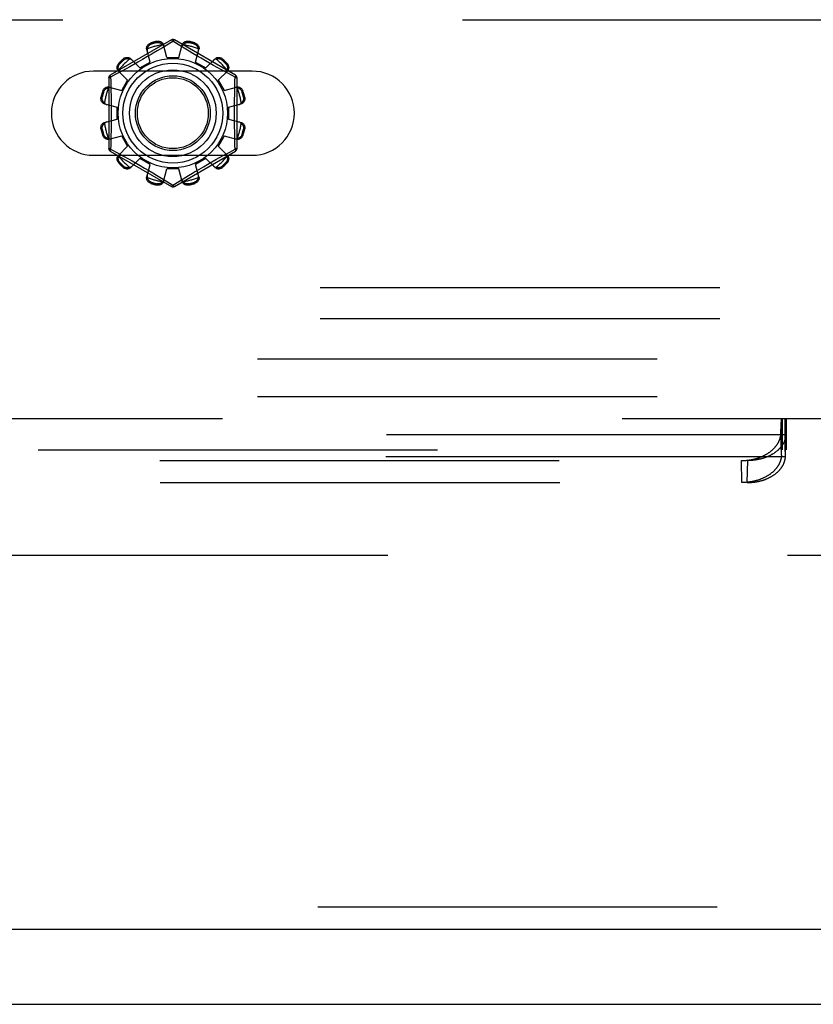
# Model space of a CAD drawing. Header units: inches. Extents: x 0 to 243, y 0 to 157.
# Tile 54 of 256: x 55.53 to 58.19, y 41.07 to 44.36. Entities that reach past the tile are written whole.
import ezdxf

# ---------------------------------------------------------------- set-up
doc = ezdxf.new("R2010")
doc.units = ezdxf.units.IN
doc.header["$LTSCALE"] = 13.357143
doc.header["$MEASUREMENT"] = 0
doc.linetypes.add('HIDDEN', pattern=[0.2, 0.1, -0.1])
doc.layers.get('0').update_dxf_attribs({"linetype": 'CONTINUOUS'})
for name, color, linetype in [('DEFAULT_2', 8, 'HIDDEN'), ('LEFTHAND_DOOR_ASSEMBLY', 7, 'CONTINUOUS'), ('SUBPANEL', 7, 'CONTINUOUS')]:
    doc.layers.add(name, color=color, linetype=linetype)

msp = doc.modelspace()

# ---------------------------------------------------------------- linework, layer by layer
at = {"color": 7, "linetype": 'Continuous'}
msp.add_line((44.4905, 41.0714), (104.3865, 41.0714), dxfattribs=at)
at = {"layer": 'DEFAULT_2', "color": 8, "linetype": 'HIDDEN'}
for p, q in [((51.6702, 44.3629), (60.4202, 44.3629)), ((56.0402, 44.2952), (55.8357, 44.1772)), ((55.9722, 44.2854), (55.9732, 44.2816)), ((55.992, 44.2866), (55.991, 44.2904)), ((56.0452, 44.2906), (56.0103, 44.2694)), ((56.0252, 44.2364), (56.0142, 44.2787)), ((56.0487, 44.2885), (56.0452, 44.2906)), ((56.0684, 44.2765), (56.0487, 44.2885)), ((56.2547, 44.1772), (56.0502, 44.2952)), ((56.0652, 44.2364), (56.0762, 44.2787)), ((56.0827, 44.2678), (56.0684, 44.2765)), ((56.0994, 44.2904), (56.0984, 44.2866)), ((56.1173, 44.2816), (56.1183, 44.2854)), ((55.9582, 44.2383), (55.9432, 44.2296)), ((55.9695, 44.2215), (55.958, 44.2636)), ((55.9728, 44.2469), (55.9582, 44.2383)), ((56.0103, 44.2694), (55.993, 44.259)), ((56.0995, 44.2577), (56.0827, 44.2678)), ((56.1122, 44.2502), (56.0995, 44.2577)), ((56.1258, 44.2421), (56.1122, 44.2502)), ((56.1209, 44.2215), (56.1325, 44.2636)), ((56.14, 44.2338), (56.1258, 44.2421)), ((55.8645, 44.2174), (55.8673, 44.2146)), ((55.8811, 44.2284), (55.8783, 44.2312)), ((55.9011, 44.2057), (55.8889, 44.1989)), ((55.9144, 44.2131), (55.9011, 44.2057)), ((55.9349, 44.2015), (55.9043, 44.2326)), ((55.9285, 44.2211), (55.9144, 44.2131)), ((55.9432, 44.2296), (55.9285, 44.2211)), ((55.9349, 44.2015), (55.9695, 44.2215)), ((56.0252, 44.2364), (56.0652, 44.2364)), ((56.1209, 44.2215), (56.1555, 44.2015)), ((56.1542, 44.2256), (56.14, 44.2338)), ((56.168, 44.2177), (56.1542, 44.2256)), ((56.1555, 44.2015), (56.1862, 44.2326)), ((56.1812, 44.2103), (56.168, 44.2177)), ((56.1935, 44.2034), (56.1812, 44.2103)), ((56.2121, 44.2312), (56.2094, 44.2284)), ((56.2232, 44.2146), (56.2259, 44.2174)), ((56.3109, 44.1911), (55.7796, 44.1911)), ((55.855, 44.1803), (55.8372, 44.1706)), ((55.8728, 44.19), (55.855, 44.1803)), ((55.8941, 44.1608), (55.8631, 44.1914)), ((55.8889, 44.1989), (55.8728, 44.19)), ((56.21, 44.1942), (56.1935, 44.2034)), ((56.1963, 44.1608), (56.2274, 44.1914)), ((56.2285, 44.1841), (56.21, 44.1942)), ((56.2532, 44.1706), (56.2285, 44.1841)), ((55.8307, 44.1685), (55.8307, 43.9324)), ((55.8372, 44.1706), (55.8375, 44.1588)), ((55.8741, 44.1261), (55.8941, 44.1608)), ((56.1963, 44.1608), (56.2163, 44.1261)), ((56.2597, 43.9324), (56.2597, 44.1685)), ((55.8141, 44.1225), (55.8103, 44.1235)), ((55.8321, 44.1377), (55.8741, 44.1261)), ((56.2163, 44.1261), (56.2584, 44.1377)), ((56.2801, 44.1235), (56.2763, 44.1225)), ((55.8053, 44.1046), (55.8091, 44.1036)), ((55.817, 44.0815), (55.8592, 44.0704)), ((56.2312, 44.0704), (56.2734, 44.0815)), ((56.2814, 44.1036), (56.2852, 44.1046)), ((55.8592, 44.0304), (55.8592, 44.0704)), ((56.2312, 44.0704), (56.2312, 44.0304)), ((55.817, 44.0194), (55.8592, 44.0304)), ((56.2312, 44.0304), (56.2734, 44.0194)), ((55.8091, 43.9973), (55.8053, 43.9963)), ((55.8103, 43.9774), (55.8141, 43.9784)), ((55.8321, 43.9632), (55.8741, 43.9748)), ((55.8941, 43.9401), (55.8741, 43.9748)), ((56.2163, 43.9748), (56.1963, 43.9401)), ((56.2163, 43.9748), (56.2584, 43.9632)), ((56.2763, 43.9784), (56.2801, 43.9774)), ((56.2852, 43.9963), (56.2814, 43.9973)), ((56.2532, 43.9303), (56.2529, 43.9421)), ((55.7796, 43.9098), (56.3109, 43.9098)), ((55.8357, 43.9237), (56.0402, 43.8057)), ((55.8372, 43.9303), (55.8619, 43.9168)), ((55.8619, 43.9168), (55.8804, 43.9067)), ((55.8631, 43.9095), (55.8941, 43.9401)), ((56.0502, 43.8057), (56.2547, 43.9237)), ((56.2274, 43.9095), (56.1963, 43.9401)), ((56.2016, 43.902), (56.2176, 43.9109)), ((56.2176, 43.9109), (56.2354, 43.9206)), ((56.2354, 43.9206), (56.2532, 43.9303)), ((55.8673, 43.8863), (55.8645, 43.8835)), ((55.8804, 43.9067), (55.8969, 43.8975)), ((55.8969, 43.8975), (55.9093, 43.8906)), ((55.9043, 43.8683), (55.9349, 43.8994)), ((55.9093, 43.8906), (55.9225, 43.8832)), ((55.9225, 43.8832), (55.9363, 43.8753)), ((55.9695, 43.8794), (55.9349, 43.8994)), ((55.958, 43.8373), (55.9695, 43.8794)), ((56.1555, 43.8994), (56.1209, 43.8794)), ((56.1325, 43.8373), (56.1209, 43.8794)), ((56.1472, 43.8713), (56.162, 43.8798)), ((56.1862, 43.8683), (56.1555, 43.8994)), ((56.162, 43.8798), (56.1761, 43.8878)), ((56.1761, 43.8878), (56.1894, 43.8952)), ((56.1894, 43.8952), (56.2016, 43.902)), ((56.2259, 43.8835), (56.2232, 43.8863)), ((55.8783, 43.8697), (55.8811, 43.8725)), ((55.9363, 43.8753), (55.9505, 43.8671)), ((55.9505, 43.8671), (55.9646, 43.8588)), ((55.9646, 43.8588), (55.9783, 43.8507)), ((55.9783, 43.8507), (55.991, 43.8432)), ((55.991, 43.8432), (56.0077, 43.8331)), ((56.0142, 43.8222), (56.0252, 43.8644)), ((56.0652, 43.8644), (56.0252, 43.8644)), ((56.0762, 43.8222), (56.0652, 43.8644)), ((56.1176, 43.854), (56.1323, 43.8626)), ((56.1323, 43.8626), (56.1472, 43.8713)), ((56.2094, 43.8725), (56.2121, 43.8697)), ((55.9732, 43.8193), (55.9722, 43.8155)), ((55.991, 43.8105), (55.992, 43.8143)), ((56.0077, 43.8331), (56.0221, 43.8244)), ((56.0221, 43.8244), (56.0418, 43.8124)), ((56.0418, 43.8124), (56.0452, 43.8103)), ((56.0452, 43.8103), (56.0801, 43.8315)), ((56.0801, 43.8315), (56.0974, 43.8419)), ((56.0984, 43.8143), (56.0994, 43.8105)), ((56.1183, 43.8155), (56.1173, 43.8193)), ((60.5452, 43.4669), (51.5452, 43.4669)), ((60.5452, 43.3629), (51.5452, 43.3629)), ((49.5326, 43.0294), (59.0931, 43.0294)), ((58.0794, 43.0294), (58.0794, 42.9254)), ((58.0796, 43.0193), (58.0797, 43.0207)), ((58.0797, 43.0207), (58.0798, 43.022)), ((58.0809, 42.9254), (58.0809, 43.0294)), ((58.0811, 43.0294), (58.0811, 42.9254)), ((58.0821, 43.0294), (58.0821, 42.9254)), ((58.0921, 43.0294), (58.0921, 42.9254)), ((58.0923, 42.9254), (58.0923, 43.0294)), ((58.0931, 43.0294), (58.0931, 42.9254)), ((58.0934, 43.0227), (58.0933, 43.0238)), ((58.0935, 43.0214), (58.0934, 43.0227)), ((58.0936, 43.02), (58.0935, 43.0214)), ((58.0937, 43.0185), (58.0936, 43.02)), ((58.0958, 43.0294), (58.0958, 42.9254)), ((58.0781, 42.981), (58.0784, 42.9912)), ((58.0784, 42.9912), (58.0787, 42.9992)), ((58.0787, 42.9992), (58.0789, 43.0051)), ((58.0789, 43.0051), (58.0791, 43.0095)), ((58.0791, 43.0095), (58.0792, 43.0124)), ((58.0792, 43.0124), (58.0793, 43.0152)), ((58.0793, 43.0152), (58.0795, 43.0177)), ((58.0795, 43.0177), (58.0796, 43.0193)), ((58.0938, 43.0161), (58.0937, 43.0185)), ((58.0939, 43.0134), (58.0938, 43.0161)), ((58.0941, 43.0105), (58.0939, 43.0134)), ((58.0943, 43.0062), (58.0941, 43.0105)), ((58.0945, 43.0004), (58.0943, 43.0062)), ((58.0947, 42.9926), (58.0945, 43.0004)), ((58.0949, 42.9749), (50.5308, 42.9749)), ((58.0798, 42.9072), (58.0781, 42.981)), ((58.0934, 42.9072), (58.095, 42.981)), ((58.0934, 42.9046), (58.095, 42.9782)), ((58.095, 42.9782), (58.0949, 42.9749)), ((58.095, 42.981), (58.095, 42.9782)), ((50.2515, 42.9254), (59.0931, 42.9254)), ((58.0803, 42.9203), (58.0803, 42.9212)), ((58.0928, 42.9216), (58.0928, 42.9223)), ((58.0929, 42.9208), (58.0928, 42.9216)), ((58.0933, 42.9013), (50.5324, 42.9013)), ((50.6586, 42.8892), (57.9671, 42.8892)), ((57.9478, 42.8156), (57.9462, 42.8892)), ((57.9655, 42.8156), (57.9671, 42.8892)), ((58.0798, 42.9072), (58.0799, 42.911)), ((58.0799, 42.911), (58.08, 42.9138)), ((58.08, 42.9138), (58.0801, 42.9162)), ((58.0801, 42.9179), (58.0802, 42.9194)), ((58.0801, 42.9162), (58.0801, 42.9179)), ((58.0802, 42.9194), (58.0803, 42.9203)), ((58.0929, 42.9199), (58.0929, 42.9208)), ((58.093, 42.9189), (58.0929, 42.9199)), ((58.0931, 42.9174), (58.093, 42.9189)), ((58.0931, 42.9156), (58.0931, 42.9174)), ((58.0932, 42.9131), (58.0931, 42.9156)), ((58.0934, 42.9096), (58.0932, 42.9131)), ((58.0933, 42.9013), (58.0934, 42.9046)), ((58.0934, 42.9072), (58.0934, 42.9096)), ((58.0934, 42.9046), (58.0934, 42.9072)), ((50.6602, 42.8156), (57.9655, 42.8156)), ((72.7925, 42.5714), (46.1885, 42.5714))]:
    msp.add_line(p, q, dxfattribs=at)
for points in [[(55.958, 44.2636), (55.9576, 44.2654), (55.9575, 44.2672), (55.9575, 44.2691), (55.9579, 44.2711), (55.9584, 44.2729), (55.9592, 44.2748), (55.9602, 44.2765), (55.9614, 44.2782), (55.9629, 44.2798), (55.9645, 44.2812), (55.9662, 44.2825), (55.9681, 44.2837), (55.9701, 44.2846), (55.9722, 44.2854)], [(55.9603, 44.2655), (55.9605, 44.2665), (55.9607, 44.2675), (55.961, 44.2685), (55.9613, 44.2695), (55.9617, 44.2704), (55.9621, 44.2714), (55.9626, 44.2723), (55.9631, 44.2733), (55.9637, 44.2742), (55.9643, 44.2751), (55.965, 44.276), (55.9658, 44.2769), (55.9667, 44.2778), (55.9677, 44.2786), (55.9689, 44.2795), (55.9702, 44.2803), (55.9716, 44.281), (55.9732, 44.2816)], [(55.991, 44.2904), (55.9932, 44.2908), (55.9954, 44.291), (55.9976, 44.2909), (55.9998, 44.2907), (56.0019, 44.2902), (56.0039, 44.2896), (56.0058, 44.2887), (56.0075, 44.2877), (56.0091, 44.2865), (56.0106, 44.2852), (56.0118, 44.2837), (56.0129, 44.2821), (56.0136, 44.2804), (56.0142, 44.2787)], [(55.992, 44.2866), (55.9937, 44.2869), (55.9953, 44.287), (55.9969, 44.287), (55.9983, 44.2868), (55.9996, 44.2866), (56.0008, 44.2863), (56.0019, 44.2859), (56.003, 44.2855), (56.004, 44.285), (56.005, 44.2845), (56.0059, 44.2839), (56.0067, 44.2834), (56.0076, 44.2827), (56.0084, 44.2821), (56.0092, 44.2814), (56.0099, 44.2807), (56.0106, 44.2799), (56.0113, 44.2791)], [(56.0161, 44.2715), (56.0156, 44.2729), (56.0151, 44.2743), (56.0143, 44.2756), (56.0135, 44.2768), (56.0125, 44.278), (56.0113, 44.2791)], [(56.0402, 44.2952), (56.0406, 44.2953), (56.041, 44.2952), (56.0416, 44.2948), (56.0422, 44.2943), (56.0429, 44.2936), (56.0436, 44.2928), (56.0444, 44.2918), (56.0452, 44.2906)], [(56.0452, 44.2906), (56.046, 44.2918), (56.0468, 44.2928), (56.0476, 44.2936), (56.0483, 44.2943), (56.0489, 44.2948), (56.0494, 44.2952), (56.0499, 44.2953), (56.0502, 44.2952)], [(56.0791, 44.2791), (56.078, 44.278), (56.077, 44.2768), (56.0761, 44.2756), (56.0754, 44.2743), (56.0748, 44.2729), (56.0744, 44.2715)], [(56.0762, 44.2787), (56.0768, 44.2804), (56.0776, 44.2821), (56.0786, 44.2837), (56.0799, 44.2852), (56.0813, 44.2865), (56.0829, 44.2877), (56.0847, 44.2887), (56.0865, 44.2896), (56.0885, 44.2902), (56.0907, 44.2907), (56.0929, 44.2909), (56.0951, 44.291), (56.0973, 44.2908), (56.0994, 44.2904)], [(56.0791, 44.2791), (56.0798, 44.2799), (56.0805, 44.2807), (56.0813, 44.2814), (56.0821, 44.2821), (56.0829, 44.2827), (56.0837, 44.2834), (56.0846, 44.2839), (56.0855, 44.2845), (56.0864, 44.285), (56.0875, 44.2855), (56.0885, 44.2859), (56.0897, 44.2863), (56.0909, 44.2866), (56.0922, 44.2868), (56.0936, 44.287), (56.0951, 44.287), (56.0967, 44.2869), (56.0984, 44.2866)], [(56.1173, 44.2816), (56.1189, 44.281), (56.1203, 44.2803), (56.1216, 44.2795), (56.1228, 44.2786), (56.1238, 44.2778), (56.1247, 44.2769), (56.1255, 44.276), (56.1262, 44.2751), (56.1268, 44.2742), (56.1274, 44.2732), (56.1279, 44.2723), (56.1283, 44.2714), (56.1288, 44.2704), (56.1291, 44.2695), (56.1295, 44.2685), (56.1297, 44.2675), (56.13, 44.2665), (56.1302, 44.2655)], [(56.1183, 44.2854), (56.1203, 44.2846), (56.1223, 44.2837), (56.1242, 44.2825), (56.126, 44.2812), (56.1276, 44.2798), (56.129, 44.2782), (56.1302, 44.2765), (56.1312, 44.2748), (56.132, 44.2729), (56.1326, 44.2711), (56.1329, 44.2691), (56.133, 44.2672), (56.1329, 44.2654), (56.1325, 44.2636)], [(55.9603, 44.2655), (55.9598, 44.2639), (55.9595, 44.2624), (55.9594, 44.2609), (55.9594, 44.2594), (55.9596, 44.2579), (55.9599, 44.2565)], [(55.993, 44.259), (55.9799, 44.2511), (55.9728, 44.2469)], [(56.1305, 44.2565), (56.1308, 44.2579), (56.131, 44.2594), (56.131, 44.2609), (56.1309, 44.2624), (56.1306, 44.2639), (56.1302, 44.2655)], [(55.8631, 44.1914), (55.8619, 44.1928), (55.8608, 44.1943), (55.86, 44.196), (55.8593, 44.1978), (55.8588, 44.1997), (55.8586, 44.2017), (55.8586, 44.2038), (55.8588, 44.2058), (55.8592, 44.2079), (55.8599, 44.2099), (55.8608, 44.2119), (55.8619, 44.2139), (55.8631, 44.2157), (55.8645, 44.2174)], [(55.8641, 44.1942), (55.8638, 44.1952), (55.8635, 44.1962), (55.8633, 44.1972), (55.863, 44.1982), (55.8629, 44.1992), (55.8628, 44.2002), (55.8627, 44.2013), (55.8627, 44.2023), (55.8627, 44.2034), (55.8628, 44.2045), (55.863, 44.2057), (55.8632, 44.2068), (55.8636, 44.2081), (55.864, 44.2093), (55.8646, 44.2106), (55.8653, 44.2119), (55.8662, 44.2133), (55.8673, 44.2146)], [(55.8783, 44.2312), (55.88, 44.2326), (55.8818, 44.2338), (55.8837, 44.2349), (55.8858, 44.2358), (55.8878, 44.2364), (55.8899, 44.2369), (55.8919, 44.2371), (55.8939, 44.2371), (55.8959, 44.2369), (55.8979, 44.2364), (55.8997, 44.2357), (55.9014, 44.2348), (55.9029, 44.2338), (55.9043, 44.2326)], [(55.8811, 44.2284), (55.8824, 44.2295), (55.8837, 44.2304), (55.8851, 44.2311), (55.8864, 44.2317), (55.8876, 44.2321), (55.8888, 44.2325), (55.89, 44.2327), (55.8912, 44.2329), (55.8923, 44.233), (55.8933, 44.233), (55.8944, 44.233), (55.8954, 44.2329), (55.8965, 44.2328), (55.8975, 44.2326), (55.8985, 44.2324), (55.8995, 44.2322), (55.9005, 44.2319), (55.9015, 44.2315)], [(55.9094, 44.2273), (55.9084, 44.2283), (55.9072, 44.2292), (55.9059, 44.23), (55.9045, 44.2306), (55.9031, 44.2312), (55.9015, 44.2315)], [(56.1889, 44.2315), (56.1874, 44.2312), (56.1859, 44.2306), (56.1846, 44.23), (56.1833, 44.2292), (56.1821, 44.2283), (56.181, 44.2273)], [(56.1862, 44.2326), (56.1876, 44.2338), (56.1891, 44.2348), (56.1908, 44.2357), (56.1926, 44.2364), (56.1945, 44.2369), (56.1965, 44.2371), (56.1985, 44.2371), (56.2006, 44.2369), (56.2026, 44.2364), (56.2047, 44.2358), (56.2067, 44.2349), (56.2087, 44.2338), (56.2105, 44.2326), (56.2121, 44.2312)], [(56.1889, 44.2315), (56.1899, 44.2319), (56.1909, 44.2322), (56.1919, 44.2324), (56.193, 44.2326), (56.194, 44.2328), (56.195, 44.2329), (56.1961, 44.233), (56.1971, 44.233), (56.1982, 44.233), (56.1993, 44.2329), (56.2005, 44.2327), (56.2016, 44.2325), (56.2028, 44.2321), (56.2041, 44.2317), (56.2054, 44.2311), (56.2067, 44.2304), (56.208, 44.2295), (56.2094, 44.2284)], [(56.2232, 44.2146), (56.2242, 44.2133), (56.2252, 44.2119), (56.2259, 44.2106), (56.2265, 44.2093), (56.2269, 44.208), (56.2272, 44.2068), (56.2275, 44.2057), (56.2276, 44.2045), (56.2277, 44.2034), (56.2278, 44.2023), (56.2277, 44.2013), (56.2277, 44.2002), (56.2276, 44.1992), (56.2274, 44.1982), (56.2272, 44.1972), (56.2269, 44.1961), (56.2267, 44.1952), (56.2263, 44.1942)], [(56.2259, 44.2174), (56.2274, 44.2157), (56.2286, 44.2139), (56.2297, 44.2119), (56.2306, 44.2099), (56.2312, 44.2079), (56.2317, 44.2058), (56.2319, 44.2038), (56.2319, 44.2017), (56.2316, 44.1997), (56.2312, 44.1978), (56.2305, 44.196), (56.2296, 44.1943), (56.2286, 44.1928), (56.2274, 44.1914)], [(55.8372, 44.1705), (55.8366, 44.1718), (55.8362, 44.173), (55.8358, 44.1741), (55.8355, 44.175), (55.8354, 44.1758), (55.8354, 44.1765), (55.8355, 44.1769), (55.8357, 44.1772)], [(55.8641, 44.1942), (55.8645, 44.1926), (55.865, 44.1912), (55.8657, 44.1898), (55.8665, 44.1885), (55.8674, 44.1873), (55.8683, 44.1862)], [(56.2221, 44.1862), (56.2231, 44.1873), (56.224, 44.1885), (56.2248, 44.1898), (56.2254, 44.1912), (56.2259, 44.1926), (56.2263, 44.1942)], [(56.2547, 44.1772), (56.255, 44.1769), (56.2551, 44.1765), (56.255, 44.1758), (56.2549, 44.175), (56.2546, 44.1741), (56.2543, 44.173), (56.2538, 44.1718), (56.2532, 44.1705)], [(55.8307, 44.1685), (55.8308, 44.1688), (55.8312, 44.1692), (55.8317, 44.1695), (55.8325, 44.1697), (55.8335, 44.17), (55.8346, 44.1702), (55.8358, 44.1704), (55.8372, 44.1705)], [(55.8375, 44.1588), (55.8383, 44.123), (55.8385, 44.1109), (55.8387, 44.0988), (55.8389, 44.0867), (55.839, 44.0746), (55.8391, 44.0625), (55.8391, 44.0504), (55.8391, 44.0384), (55.839, 44.0263), (55.8389, 44.0142), (55.8387, 44.0021), (55.8385, 43.99), (55.8383, 43.9779)], [(56.2522, 44.123), (56.2529, 44.1588), (56.2532, 44.1706)], [(56.2532, 44.1705), (56.2546, 44.1704), (56.2559, 44.1702), (56.257, 44.17), (56.2579, 44.1697), (56.2587, 44.1695), (56.2593, 44.1692), (56.2596, 44.1688), (56.2597, 44.1685)], [(55.8103, 44.1235), (55.8111, 44.1256), (55.812, 44.1275), (55.8131, 44.1294), (55.8145, 44.1312), (55.8159, 44.1328), (55.8175, 44.1342), (55.8191, 44.1354), (55.8209, 44.1364), (55.8227, 44.1372), (55.8246, 44.1378), (55.8265, 44.1381), (55.8285, 44.1382), (55.8303, 44.1381), (55.8321, 44.1377)], [(55.8141, 44.1225), (55.8147, 44.1241), (55.8154, 44.1255), (55.8162, 44.1268), (55.817, 44.128), (55.8179, 44.129), (55.8188, 44.1299), (55.8197, 44.1307), (55.8206, 44.1314), (55.8215, 44.132), (55.8224, 44.1326), (55.8233, 44.1331), (55.8243, 44.1336), (55.8252, 44.134), (55.8262, 44.1344), (55.8272, 44.1347), (55.8282, 44.135), (55.8292, 44.1352), (55.8302, 44.1354)], [(55.8392, 44.1357), (55.8378, 44.1361), (55.8363, 44.1362), (55.8348, 44.1363), (55.8333, 44.1361), (55.8317, 44.1359), (55.8302, 44.1354)], [(56.2602, 44.1354), (56.2587, 44.1359), (56.2572, 44.1361), (56.2556, 44.1363), (56.2541, 44.1362), (56.2527, 44.1361), (56.2513, 44.1357)], [(56.2529, 43.9421), (56.2522, 43.9779), (56.2519, 43.99), (56.2517, 44.0021), (56.2516, 44.0142), (56.2515, 44.0263), (56.2514, 44.0384), (56.2514, 44.0505), (56.2514, 44.0625), (56.2515, 44.0746), (56.2516, 44.0867), (56.2517, 44.0988), (56.2519, 44.1109), (56.2522, 44.123)], [(56.2584, 44.1377), (56.2602, 44.1381), (56.262, 44.1382), (56.2639, 44.1381), (56.2658, 44.1378), (56.2677, 44.1372), (56.2696, 44.1364), (56.2713, 44.1354), (56.273, 44.1342), (56.2745, 44.1328), (56.276, 44.1312), (56.2773, 44.1294), (56.2784, 44.1275), (56.2794, 44.1256), (56.2801, 44.1235)], [(56.2602, 44.1354), (56.2613, 44.1352), (56.2623, 44.135), (56.2633, 44.1347), (56.2643, 44.1344), (56.2652, 44.134), (56.2662, 44.1336), (56.2671, 44.1331), (56.268, 44.1326), (56.269, 44.132), (56.2699, 44.1314), (56.2708, 44.1307), (56.2717, 44.1299), (56.2726, 44.129), (56.2734, 44.128), (56.2743, 44.1268), (56.275, 44.1255), (56.2757, 44.1241), (56.2763, 44.1225)], [(55.817, 44.0815), (55.8153, 44.082), (55.8136, 44.0828), (55.812, 44.0839), (55.8105, 44.0851), (55.8091, 44.0865), (55.8079, 44.0881), (55.8069, 44.0899), (55.8061, 44.0918), (55.8054, 44.0938), (55.805, 44.0959), (55.8047, 44.0981), (55.8047, 44.1003), (55.8049, 44.1025), (55.8053, 44.1046)], [(55.8165, 44.0844), (55.8158, 44.0851), (55.815, 44.0858), (55.8143, 44.0865), (55.8136, 44.0873), (55.8129, 44.0881), (55.8123, 44.0889), (55.8117, 44.0898), (55.8112, 44.0907), (55.8107, 44.0917), (55.8102, 44.0927), (55.8098, 44.0938), (55.8094, 44.0949), (55.8091, 44.0961), (55.8088, 44.0974), (55.8087, 44.0988), (55.8087, 44.1003), (55.8088, 44.1019), (55.8091, 44.1036)], [(55.8165, 44.0844), (55.8176, 44.0832), (55.8188, 44.0822), (55.8201, 44.0813), (55.8214, 44.0806), (55.8228, 44.08), (55.8241, 44.0796)], [(56.2663, 44.0796), (56.2677, 44.08), (56.269, 44.0806), (56.2704, 44.0813), (56.2716, 44.0822), (56.2728, 44.0832), (56.2739, 44.0844)], [(56.2852, 44.1046), (56.2856, 44.1025), (56.2857, 44.1003), (56.2857, 44.0981), (56.2855, 44.0959), (56.285, 44.0938), (56.2844, 44.0918), (56.2835, 44.0899), (56.2825, 44.0881), (56.2813, 44.0865), (56.28, 44.0851), (56.2784, 44.0839), (56.2768, 44.0828), (56.2752, 44.082), (56.2734, 44.0815)], [(56.2814, 44.1036), (56.2817, 44.1019), (56.2818, 44.1003), (56.2818, 44.0988), (56.2816, 44.0974), (56.2814, 44.0961), (56.281, 44.0949), (56.2807, 44.0937), (56.2802, 44.0927), (56.2798, 44.0917), (56.2792, 44.0907), (56.2787, 44.0898), (56.2781, 44.0889), (56.2775, 44.0881), (56.2769, 44.0873), (56.2762, 44.0865), (56.2754, 44.0858), (56.2747, 44.0851), (56.2739, 44.0844)], [(55.8053, 43.9963), (55.8049, 43.9984), (55.8047, 44.0006), (55.8047, 44.0028), (55.805, 44.005), (55.8054, 44.0071), (55.8061, 44.0091), (55.8069, 44.011), (55.8079, 44.0127), (55.8091, 44.0144), (55.8105, 44.0158), (55.812, 44.017), (55.8136, 44.0181), (55.8153, 44.0189), (55.817, 44.0194)], [(55.8091, 43.9973), (55.8088, 43.999), (55.8087, 44.0006), (55.8087, 44.0021), (55.8089, 44.0035), (55.8091, 44.0048), (55.8094, 44.006), (55.8098, 44.0072), (55.8102, 44.0082), (55.8107, 44.0092), (55.8112, 44.0102), (55.8117, 44.0111), (55.8123, 44.012), (55.8129, 44.0128), (55.8136, 44.0136), (55.8143, 44.0144), (55.815, 44.0151), (55.8158, 44.0158), (55.8165, 44.0165)], [(55.8241, 44.0213), (55.8228, 44.0209), (55.8214, 44.0203), (55.8201, 44.0196), (55.8188, 44.0187), (55.8176, 44.0177), (55.8165, 44.0165)], [(56.2739, 44.0165), (56.2728, 44.0177), (56.2716, 44.0187), (56.2704, 44.0196), (56.269, 44.0203), (56.2677, 44.0209), (56.2663, 44.0213)], [(56.2734, 44.0194), (56.2752, 44.0189), (56.2768, 44.0181), (56.2784, 44.017), (56.28, 44.0158), (56.2813, 44.0144), (56.2825, 44.0127), (56.2835, 44.011), (56.2844, 44.0091), (56.285, 44.0071), (56.2855, 44.005), (56.2857, 44.0028), (56.2857, 44.0006), (56.2856, 43.9984), (56.2852, 43.9963)], [(56.2739, 44.0165), (56.2747, 44.0158), (56.2755, 44.0151), (56.2762, 44.0144), (56.2769, 44.0136), (56.2775, 44.0128), (56.2781, 44.012), (56.2787, 44.0111), (56.2793, 44.0102), (56.2798, 44.0092), (56.2802, 44.0082), (56.2807, 44.0071), (56.281, 44.006), (56.2814, 44.0048), (56.2816, 44.0035), (56.2818, 44.0021), (56.2818, 44.0006), (56.2817, 43.999), (56.2814, 43.9973)], [(55.8321, 43.9632), (55.8303, 43.9628), (55.8285, 43.9627), (55.8265, 43.9628), (55.8246, 43.9631), (55.8227, 43.9637), (55.8209, 43.9645), (55.8191, 43.9655), (55.8175, 43.9667), (55.8159, 43.9681), (55.8145, 43.9697), (55.8131, 43.9715), (55.812, 43.9734), (55.8111, 43.9753), (55.8103, 43.9774)], [(55.8302, 43.9655), (55.8292, 43.9657), (55.8282, 43.9659), (55.8272, 43.9662), (55.8262, 43.9665), (55.8252, 43.9669), (55.8243, 43.9673), (55.8233, 43.9678), (55.8224, 43.9683), (55.8215, 43.9689), (55.8206, 43.9695), (55.8197, 43.9702), (55.8188, 43.971), (55.8179, 43.9719), (55.817, 43.9729), (55.8162, 43.9741), (55.8154, 43.9754), (55.8147, 43.9768), (55.8141, 43.9784)], [(55.8383, 43.9779), (55.8375, 43.9421), (55.8372, 43.9303)], [(56.2801, 43.9774), (56.2794, 43.9753), (56.2784, 43.9734), (56.2773, 43.9715), (56.276, 43.9697), (56.2745, 43.9681), (56.273, 43.9667), (56.2713, 43.9655), (56.2696, 43.9645), (56.2677, 43.9637), (56.2658, 43.9631), (56.2639, 43.9628), (56.262, 43.9627), (56.2602, 43.9628), (56.2584, 43.9632)], [(56.2763, 43.9784), (56.2757, 43.9768), (56.275, 43.9754), (56.2742, 43.9741), (56.2734, 43.9729), (56.2725, 43.9719), (56.2717, 43.971), (56.2708, 43.9702), (56.2699, 43.9695), (56.2689, 43.9689), (56.268, 43.9683), (56.2671, 43.9678), (56.2662, 43.9673), (56.2652, 43.9669), (56.2643, 43.9665), (56.2633, 43.9662), (56.2623, 43.9659), (56.2613, 43.9657), (56.2602, 43.9655)], [(55.8302, 43.9655), (55.8317, 43.965), (55.8333, 43.9648), (55.8348, 43.9646), (55.8363, 43.9647), (55.8378, 43.9648), (55.8392, 43.9652)], [(56.2513, 43.9652), (56.2527, 43.9648), (56.2541, 43.9647), (56.2556, 43.9646), (56.2572, 43.9648), (56.2587, 43.965), (56.2602, 43.9655)], [(55.8372, 43.9304), (55.8358, 43.9305), (55.8346, 43.9307), (55.8335, 43.9309), (55.8325, 43.9311), (55.8317, 43.9314), (55.8312, 43.9317), (55.8308, 43.9321), (55.8307, 43.9324)], [(55.8357, 43.9237), (55.8355, 43.924), (55.8354, 43.9244), (55.8354, 43.9251), (55.8355, 43.9259), (55.8358, 43.9268), (55.8362, 43.9279), (55.8366, 43.9291), (55.8372, 43.9304)], [(55.8645, 43.8835), (55.8631, 43.8852), (55.8619, 43.887), (55.8608, 43.889), (55.8599, 43.891), (55.8592, 43.893), (55.8588, 43.8951), (55.8586, 43.8971), (55.8586, 43.8992), (55.8588, 43.9012), (55.8593, 43.9031), (55.86, 43.9049), (55.8608, 43.9066), (55.8619, 43.9081), (55.8631, 43.9095)], [(55.8683, 43.9147), (55.8674, 43.9136), (55.8665, 43.9124), (55.8657, 43.9111), (55.865, 43.9097), (55.8645, 43.9083), (55.8641, 43.9067)], [(56.2263, 43.9067), (56.2259, 43.9083), (56.2254, 43.9097), (56.2248, 43.9111), (56.224, 43.9124), (56.2231, 43.9136), (56.2221, 43.9147)], [(56.2274, 43.9095), (56.2286, 43.9081), (56.2296, 43.9066), (56.2305, 43.9049), (56.2312, 43.9031), (56.2316, 43.9012), (56.2319, 43.8992), (56.2319, 43.8971), (56.2317, 43.8951), (56.2312, 43.893), (56.2306, 43.891), (56.2297, 43.889), (56.2286, 43.887), (56.2274, 43.8852), (56.2259, 43.8835)], [(56.2597, 43.9324), (56.2596, 43.9321), (56.2593, 43.9317), (56.2587, 43.9314), (56.2579, 43.9311), (56.257, 43.9309), (56.2559, 43.9307), (56.2546, 43.9305), (56.2532, 43.9304)], [(56.2532, 43.9304), (56.2538, 43.9291), (56.2543, 43.9279), (56.2546, 43.9268), (56.2549, 43.9259), (56.255, 43.9251), (56.2551, 43.9244), (56.2549, 43.924), (56.2547, 43.9237)], [(55.8673, 43.8863), (55.8662, 43.8876), (55.8653, 43.889), (55.8646, 43.8903), (55.864, 43.8916), (55.8635, 43.8929), (55.8632, 43.8941), (55.863, 43.8952), (55.8628, 43.8964), (55.8627, 43.8975), (55.8627, 43.8986), (55.8627, 43.8996), (55.8628, 43.9007), (55.8629, 43.9017), (55.863, 43.9027), (55.8633, 43.9037), (55.8635, 43.9047), (55.8638, 43.9057), (55.8641, 43.9067)], [(56.2263, 43.9067), (56.2267, 43.9057), (56.2269, 43.9047), (56.2272, 43.9037), (56.2274, 43.9027), (56.2276, 43.9017), (56.2277, 43.9007), (56.2277, 43.8996), (56.2278, 43.8986), (56.2277, 43.8975), (56.2276, 43.8964), (56.2275, 43.8952), (56.2272, 43.894), (56.2269, 43.8928), (56.2265, 43.8916), (56.2259, 43.8903), (56.2252, 43.889), (56.2242, 43.8876), (56.2232, 43.8863)], [(55.9043, 43.8683), (55.9029, 43.8671), (55.9014, 43.8661), (55.8997, 43.8652), (55.8979, 43.8645), (55.8959, 43.864), (55.8939, 43.8638), (55.8919, 43.8638), (55.8899, 43.864), (55.8878, 43.8645), (55.8858, 43.8651), (55.8837, 43.866), (55.8818, 43.8671), (55.88, 43.8683), (55.8783, 43.8697)], [(55.9015, 43.8694), (55.9005, 43.869), (55.8995, 43.8687), (55.8985, 43.8685), (55.8975, 43.8683), (55.8965, 43.8681), (55.8954, 43.868), (55.8944, 43.8679), (55.8933, 43.8679), (55.8923, 43.8679), (55.8911, 43.868), (55.89, 43.8682), (55.8888, 43.8684), (55.8876, 43.8688), (55.8864, 43.8692), (55.8851, 43.8698), (55.8837, 43.8705), (55.8824, 43.8714), (55.8811, 43.8725)], [(55.9015, 43.8694), (55.9031, 43.8697), (55.9045, 43.8703), (55.9059, 43.8709), (55.9072, 43.8717), (55.9084, 43.8726), (55.9094, 43.8736)], [(55.9599, 43.8444), (55.9596, 43.843), (55.9594, 43.8415), (55.9594, 43.84), (55.9595, 43.8385), (55.9598, 43.837), (55.9603, 43.8354)], [(56.0974, 43.8419), (56.1106, 43.8498), (56.1176, 43.854)], [(56.1302, 43.8354), (56.1306, 43.837), (56.1309, 43.8385), (56.131, 43.84), (56.131, 43.8415), (56.1308, 43.843), (56.1305, 43.8444)], [(56.181, 43.8736), (56.1821, 43.8726), (56.1833, 43.8717), (56.1846, 43.8709), (56.1859, 43.8703), (56.1874, 43.8697), (56.1889, 43.8694)], [(56.2121, 43.8697), (56.2105, 43.8683), (56.2087, 43.8671), (56.2067, 43.866), (56.2047, 43.8651), (56.2026, 43.8645), (56.2006, 43.864), (56.1985, 43.8638), (56.1965, 43.8638), (56.1945, 43.864), (56.1926, 43.8645), (56.1908, 43.8652), (56.1891, 43.8661), (56.1876, 43.8671), (56.1862, 43.8683)], [(56.2094, 43.8725), (56.208, 43.8714), (56.2067, 43.8705), (56.2054, 43.8698), (56.2041, 43.8692), (56.2028, 43.8688), (56.2016, 43.8684), (56.2004, 43.8682), (56.1993, 43.868), (56.1982, 43.8679), (56.1971, 43.8679), (56.196, 43.8679), (56.195, 43.868), (56.194, 43.8681), (56.193, 43.8683), (56.1919, 43.8685), (56.1909, 43.8687), (56.1899, 43.869), (56.1889, 43.8694)], [(55.9722, 43.8155), (55.9701, 43.8163), (55.9681, 43.8172), (55.9662, 43.8184), (55.9645, 43.8197), (55.9629, 43.8211), (55.9614, 43.8227), (55.9602, 43.8244), (55.9592, 43.8261), (55.9584, 43.828), (55.9579, 43.8298), (55.9575, 43.8318), (55.9575, 43.8337), (55.9576, 43.8355), (55.958, 43.8373)], [(55.9732, 43.8193), (55.9716, 43.8199), (55.9701, 43.8206), (55.9688, 43.8214), (55.9677, 43.8223), (55.9667, 43.8231), (55.9658, 43.824), (55.965, 43.8249), (55.9643, 43.8258), (55.9636, 43.8267), (55.9631, 43.8276), (55.9626, 43.8286), (55.9621, 43.8295), (55.9617, 43.8305), (55.9613, 43.8314), (55.961, 43.8324), (55.9607, 43.8334), (55.9605, 43.8344), (55.9603, 43.8354)], [(56.0142, 43.8222), (56.0136, 43.8205), (56.0129, 43.8188), (56.0118, 43.8172), (56.0106, 43.8157), (56.0091, 43.8144), (56.0075, 43.8132), (56.0058, 43.8122), (56.0039, 43.8113), (56.0019, 43.8107), (55.9998, 43.8102), (55.9976, 43.81), (55.9954, 43.8099), (55.9932, 43.8101), (55.991, 43.8105)], [(56.0113, 43.8218), (56.0106, 43.821), (56.0099, 43.8202), (56.0092, 43.8195), (56.0084, 43.8188), (56.0076, 43.8182), (56.0067, 43.8175), (56.0059, 43.817), (56.005, 43.8164), (56.004, 43.8159), (56.003, 43.8154), (56.0019, 43.815), (56.0008, 43.8146), (55.9996, 43.8143), (55.9983, 43.8141), (55.9968, 43.8139), (55.9953, 43.8139), (55.9937, 43.814), (55.992, 43.8143)], [(56.0113, 43.8218), (56.0125, 43.8229), (56.0135, 43.8241), (56.0143, 43.8253), (56.0151, 43.8266), (56.0156, 43.828), (56.0161, 43.8294)], [(56.0452, 43.8103), (56.0444, 43.8091), (56.0436, 43.8081), (56.0429, 43.8073), (56.0422, 43.8066), (56.0416, 43.8061), (56.041, 43.8057), (56.0406, 43.8056), (56.0402, 43.8057)], [(56.0502, 43.8057), (56.0499, 43.8056), (56.0494, 43.8057), (56.0489, 43.8061), (56.0483, 43.8066), (56.0476, 43.8073), (56.0468, 43.8081), (56.046, 43.8091), (56.0452, 43.8103)], [(56.0744, 43.8294), (56.0748, 43.828), (56.0754, 43.8266), (56.0761, 43.8253), (56.077, 43.8241), (56.078, 43.8229), (56.0791, 43.8218)], [(56.0994, 43.8105), (56.0973, 43.8101), (56.0951, 43.8099), (56.0929, 43.81), (56.0907, 43.8102), (56.0885, 43.8107), (56.0865, 43.8113), (56.0847, 43.8122), (56.0829, 43.8132), (56.0813, 43.8144), (56.0799, 43.8157), (56.0786, 43.8172), (56.0776, 43.8188), (56.0768, 43.8205), (56.0762, 43.8222)], [(56.0984, 43.8143), (56.0967, 43.814), (56.0951, 43.8139), (56.0936, 43.8139), (56.0922, 43.8141), (56.0909, 43.8143), (56.0896, 43.8146), (56.0885, 43.815), (56.0874, 43.8154), (56.0864, 43.8159), (56.0855, 43.8164), (56.0846, 43.817), (56.0837, 43.8175), (56.0829, 43.8182), (56.0821, 43.8188), (56.0813, 43.8195), (56.0805, 43.8202), (56.0798, 43.821), (56.0791, 43.8218)], [(56.1302, 43.8354), (56.13, 43.8344), (56.1297, 43.8334), (56.1295, 43.8324), (56.1291, 43.8314), (56.1288, 43.8304), (56.1283, 43.8295), (56.1279, 43.8286), (56.1274, 43.8276), (56.1268, 43.8267), (56.1262, 43.8258), (56.1254, 43.8249), (56.1246, 43.824), (56.1238, 43.8231), (56.1227, 43.8223), (56.1216, 43.8214), (56.1203, 43.8206), (56.1189, 43.8199), (56.1173, 43.8193)], [(56.1325, 43.8373), (56.1329, 43.8355), (56.133, 43.8337), (56.1329, 43.8318), (56.1326, 43.8298), (56.132, 43.828), (56.1312, 43.8261), (56.1302, 43.8244), (56.129, 43.8227), (56.1276, 43.8211), (56.126, 43.8197), (56.1242, 43.8184), (56.1223, 43.8172), (56.1203, 43.8163), (56.1183, 43.8155)], [(58.0798, 43.022), (58.0799, 43.0233), (58.0799, 43.0238), (58.0799, 43.0244), (58.08, 43.0249), (58.08, 43.0254), (58.0801, 43.0259), (58.0801, 43.0263), (58.0802, 43.0267), (58.0802, 43.0271), (58.0803, 43.0274), (58.0803, 43.0277), (58.0804, 43.028), (58.0804, 43.0283), (58.0805, 43.0285), (58.0805, 43.0288), (58.0806, 43.0289), (58.0806, 43.0291), (58.0807, 43.0292), (58.0807, 43.0293), (58.0808, 43.0294), (58.0808, 43.0294), (58.0809, 43.0294)], [(58.0933, 43.0238), (58.0932, 43.0244), (58.0932, 43.0249), (58.0931, 43.0254), (58.0931, 43.0259), (58.093, 43.0263), (58.093, 43.0267), (58.0929, 43.0271), (58.0929, 43.0274), (58.0928, 43.0277), (58.0928, 43.028), (58.0927, 43.0283), (58.0927, 43.0285), (58.0926, 43.0288), (58.0926, 43.0289), (58.0925, 43.0291), (58.0925, 43.0292), (58.0924, 43.0293), (58.0924, 43.0294), (58.0923, 43.0294), (58.0923, 43.0294)], [(58.095, 42.981), (58.095, 42.9825), (58.0947, 42.9926)], [(57.9462, 42.8892), (57.948, 42.8892), (57.9498, 42.8892), (57.9516, 42.8893), (57.9534, 42.8893), (57.9552, 42.8894), (57.957, 42.8895), (57.9588, 42.8896), (57.9606, 42.8898), (57.9624, 42.8899), (57.9642, 42.8901), (57.966, 42.8903), (57.9678, 42.8905), (57.9696, 42.8907), (57.9714, 42.8909), (57.9731, 42.8912), (57.9749, 42.8915), (57.9767, 42.8917), (57.9784, 42.8921), (57.9802, 42.8924), (57.9819, 42.8927), (57.9837, 42.8931), (57.9854, 42.8935), (57.9872, 42.8939), (57.9889, 42.8943), (57.9906, 42.8947), (57.9923, 42.8951), (57.994, 42.8956), (57.9957, 42.8961), (57.9974, 42.8966), (57.999, 42.8971), (58.0007, 42.8976), (58.0023, 42.8982), (58.004, 42.8987), (58.0056, 42.8993), (58.0072, 42.8999), (58.0088, 42.9005), (58.0104, 42.9011), (58.012, 42.9017), (58.0136, 42.9024), (58.0151, 42.9031), (58.0167, 42.9037), (58.0182, 42.9044), (58.0197, 42.9052), (58.0212, 42.9059), (58.0227, 42.9066), (58.0242, 42.9074), (58.0257, 42.9082), (58.0271, 42.9089), (58.0285, 42.9097), (58.0299, 42.9106), (58.0313, 42.9114), (58.0327, 42.9122), (58.0341, 42.9131), (58.0354, 42.9139), (58.0368, 42.9148), (58.0381, 42.9157), (58.0394, 42.9166), (58.0407, 42.9175), (58.0419, 42.9185), (58.0432, 42.9194), (58.0444, 42.9204), (58.0456, 42.9213), (58.0468, 42.9223), (58.048, 42.9233), (58.0491, 42.9243), (58.0502, 42.9253), (58.0513, 42.9263), (58.0524, 42.9274), (58.0535, 42.9284), (58.0546, 42.9295), (58.0556, 42.9305), (58.0566, 42.9316), (58.0576, 42.9327), (58.0586, 42.9338), (58.0595, 42.9349), (58.0604, 42.936), (58.0613, 42.9371), (58.0622, 42.9382), (58.0631, 42.9394), (58.0639, 42.9405), (58.0647, 42.9417), (58.0655, 42.9428), (58.0663, 42.944), (58.067, 42.9452), (58.0677, 42.9463), (58.0684, 42.9475), (58.0691, 42.9487), (58.0698, 42.9499), (58.0704, 42.9511), (58.071, 42.9523), (58.0716, 42.9536), (58.0721, 42.9548), (58.0727, 42.956), (58.0732, 42.9572), (58.0737, 42.9585), (58.0741, 42.9597), (58.0745, 42.961), (58.075, 42.9622), (58.0753, 42.9635), (58.0757, 42.9647), (58.076, 42.966), (58.0764, 42.9673), (58.0766, 42.9685), (58.0769, 42.9698), (58.0771, 42.9711), (58.0774, 42.9723), (58.0775, 42.9736), (58.0777, 42.9749)], [(58.0949, 42.9749), (58.0948, 42.9736), (58.0946, 42.9723), (58.0945, 42.9711), (58.0943, 42.9698), (58.0941, 42.9685), (58.0939, 42.9673), (58.0936, 42.966), (58.0933, 42.9647), (58.093, 42.9635), (58.0927, 42.9622), (58.0923, 42.961), (58.0919, 42.9597), (58.0915, 42.9585), (58.0911, 42.9572), (58.0907, 42.956), (58.0902, 42.9548), (58.0897, 42.9536), (58.0891, 42.9523), (58.0886, 42.9511), (58.088, 42.9499), (58.0874, 42.9487), (58.0868, 42.9475), (58.0861, 42.9463), (58.0855, 42.9452), (58.0848, 42.944), (58.0841, 42.9428), (58.0833, 42.9417), (58.0826, 42.9405), (58.0818, 42.9394), (58.081, 42.9382), (58.0801, 42.9371), (58.0793, 42.936), (58.0784, 42.9349), (58.0775, 42.9338), (58.0766, 42.9327), (58.0757, 42.9316), (58.0747, 42.9305), (58.0737, 42.9295), (58.0727, 42.9284), (58.0717, 42.9274), (58.0706, 42.9263), (58.0696, 42.9253), (58.0685, 42.9243), (58.0674, 42.9233), (58.0663, 42.9223), (58.0651, 42.9213), (58.064, 42.9204), (58.0628, 42.9194), (58.0616, 42.9185), (58.0603, 42.9175), (58.0591, 42.9166), (58.0579, 42.9157), (58.0566, 42.9148), (58.0553, 42.9139), (58.054, 42.9131), (58.0526, 42.9122), (58.0513, 42.9114), (58.0499, 42.9106), (58.0486, 42.9097), (58.0472, 42.9089), (58.0458, 42.9082), (58.0443, 42.9074), (58.0429, 42.9066), (58.0414, 42.9059), (58.04, 42.9052), (58.0385, 42.9044), (58.037, 42.9037), (58.0355, 42.9031), (58.0339, 42.9024), (58.0324, 42.9017), (58.0308, 42.9011), (58.0293, 42.9005), (58.0277, 42.8999), (58.0261, 42.8993), (58.0245, 42.8987), (58.0229, 42.8982), (58.0213, 42.8976), (58.0196, 42.8971), (58.018, 42.8966), (58.0163, 42.8961), (58.0146, 42.8956), (58.013, 42.8951), (58.0113, 42.8947), (58.0096, 42.8943), (58.0079, 42.8939), (58.0062, 42.8935), (58.0044, 42.8931), (58.0027, 42.8927), (58.001, 42.8924), (57.9992, 42.8921), (57.9975, 42.8917), (57.9957, 42.8915), (57.994, 42.8912), (57.9922, 42.8909), (57.9904, 42.8907), (57.9887, 42.8905), (57.9869, 42.8903), (57.9851, 42.8901), (57.9833, 42.8899), (57.9815, 42.8898), (57.9797, 42.8896), (57.9779, 42.8895), (57.9761, 42.8894), (57.9743, 42.8893), (57.9725, 42.8893), (57.9707, 42.8892), (57.9689, 42.8892), (57.9671, 42.8892)], [(58.0777, 42.9749), (58.0778, 42.9759), (58.0779, 42.9769), (58.078, 42.978), (58.0781, 42.979), (58.0781, 42.98), (58.0781, 42.981)], [(58.0803, 42.9212), (58.0804, 42.9219), (58.0804, 42.9223), (58.0804, 42.9226), (58.0805, 42.923), (58.0805, 42.9233), (58.0805, 42.9235), (58.0805, 42.9238), (58.0806, 42.924), (58.0806, 42.9243), (58.0806, 42.9245), (58.0806, 42.9247), (58.0807, 42.9248), (58.0807, 42.925), (58.0807, 42.9251), (58.0808, 42.9252), (58.0808, 42.9253), (58.0808, 42.9254), (58.0808, 42.9254), (58.0809, 42.9254), (58.0809, 42.9254)], [(58.0928, 42.9223), (58.0928, 42.9226), (58.0927, 42.923), (58.0927, 42.9233), (58.0927, 42.9235), (58.0927, 42.9238), (58.0926, 42.924), (58.0926, 42.9243), (58.0926, 42.9245), (58.0925, 42.9247), (58.0925, 42.9248), (58.0925, 42.925), (58.0925, 42.9251), (58.0924, 42.9252), (58.0924, 42.9253), (58.0924, 42.9254), (58.0923, 42.9254), (58.0923, 42.9254), (58.0923, 42.9254)], [(58.0793, 42.9013), (58.0792, 42.9001), (58.079, 42.8988), (58.0788, 42.8975), (58.0785, 42.8963), (58.0783, 42.895), (58.078, 42.8937), (58.0777, 42.8925), (58.0773, 42.8912), (58.077, 42.8899), (58.0766, 42.8887), (58.0762, 42.8874), (58.0757, 42.8862), (58.0753, 42.8849), (58.0748, 42.8837), (58.0743, 42.8825), (58.0737, 42.8812), (58.0732, 42.88), (58.0726, 42.8788), (58.072, 42.8776), (58.0714, 42.8764), (58.0707, 42.8752), (58.07, 42.874), (58.0693, 42.8728), (58.0686, 42.8716), (58.0679, 42.8704), (58.0671, 42.8693), (58.0663, 42.8681), (58.0655, 42.867), (58.0647, 42.8658), (58.0638, 42.8647), (58.0629, 42.8636), (58.062, 42.8624), (58.0611, 42.8613), (58.0602, 42.8602), (58.0592, 42.8591), (58.0582, 42.8581), (58.0572, 42.857), (58.0562, 42.8559), (58.0551, 42.8549), (58.0541, 42.8538), (58.053, 42.8528), (58.0519, 42.8518), (58.0507, 42.8508), (58.0496, 42.8498), (58.0484, 42.8488), (58.0472, 42.8478), (58.046, 42.8468), (58.0448, 42.8459), (58.0435, 42.8449), (58.0423, 42.844), (58.041, 42.8431), (58.0397, 42.8422), (58.0384, 42.8413), (58.0371, 42.8404), (58.0357, 42.8395), (58.0343, 42.8387), (58.033, 42.8378), (58.0316, 42.837), (58.0301, 42.8362), (58.0287, 42.8354), (58.0273, 42.8346), (58.0258, 42.8338), (58.0243, 42.8331), (58.0228, 42.8323), (58.0213, 42.8316), (58.0198, 42.8309), (58.0183, 42.8302), (58.0167, 42.8295), (58.0152, 42.8289), (58.0136, 42.8282), (58.012, 42.8276), (58.0104, 42.8269), (58.0088, 42.8263), (58.0072, 42.8257), (58.0056, 42.8252), (58.004, 42.8246), (58.0023, 42.8241), (58.0006, 42.8235), (57.999, 42.823), (57.9973, 42.8225), (57.9956, 42.8221), (57.9939, 42.8216), (57.9922, 42.8212), (57.9905, 42.8207), (57.9888, 42.8203), (57.987, 42.8199), (57.9853, 42.8195), (57.9836, 42.8192), (57.9818, 42.8188), (57.9801, 42.8185), (57.9783, 42.8182), (57.9765, 42.8179), (57.9748, 42.8176), (57.973, 42.8174), (57.9712, 42.8171), (57.9694, 42.8169), (57.9676, 42.8167), (57.9658, 42.8165), (57.964, 42.8164), (57.9622, 42.8162), (57.9604, 42.8161), (57.9586, 42.816), (57.9568, 42.8159), (57.955, 42.8158), (57.9532, 42.8157), (57.9514, 42.8157), (57.9496, 42.8157), (57.9478, 42.8156)], [(57.9655, 42.8156), (57.9673, 42.8157), (57.9691, 42.8157), (57.9709, 42.8157), (57.9727, 42.8158), (57.9745, 42.8159), (57.9763, 42.816), (57.9781, 42.8161), (57.9799, 42.8162), (57.9817, 42.8164), (57.9835, 42.8165), (57.9853, 42.8167), (57.9871, 42.8169), (57.9888, 42.8171), (57.9906, 42.8174), (57.9924, 42.8176), (57.9941, 42.8179), (57.9959, 42.8182), (57.9976, 42.8185), (57.9994, 42.8188), (58.0011, 42.8192), (58.0028, 42.8195), (58.0046, 42.8199), (58.0063, 42.8203), (58.008, 42.8207), (58.0097, 42.8212), (58.0114, 42.8216), (58.013, 42.8221), (58.0147, 42.8225), (58.0164, 42.823), (58.018, 42.8235), (58.0196, 42.8241), (58.0213, 42.8246), (58.0229, 42.8252), (58.0245, 42.8257), (58.0261, 42.8263), (58.0277, 42.8269), (58.0292, 42.8276), (58.0308, 42.8282), (58.0323, 42.8289), (58.0338, 42.8295), (58.0354, 42.8302), (58.0369, 42.8309), (58.0383, 42.8316), (58.0398, 42.8323), (58.0413, 42.8331), (58.0427, 42.8338), (58.0441, 42.8346), (58.0455, 42.8354), (58.0469, 42.8362), (58.0483, 42.837), (58.0497, 42.8378), (58.051, 42.8387), (58.0524, 42.8395), (58.0537, 42.8404), (58.055, 42.8413), (58.0562, 42.8422), (58.0575, 42.8431), (58.0587, 42.844), (58.06, 42.8449), (58.0612, 42.8459), (58.0623, 42.8468), (58.0635, 42.8478), (58.0647, 42.8488), (58.0658, 42.8498), (58.0669, 42.8508), (58.068, 42.8518), (58.069, 42.8528), (58.0701, 42.8538), (58.0711, 42.8549), (58.0721, 42.8559), (58.0731, 42.857), (58.0741, 42.8581), (58.075, 42.8591), (58.0759, 42.8602), (58.0768, 42.8613), (58.0777, 42.8624), (58.0785, 42.8636), (58.0794, 42.8647), (58.0802, 42.8658), (58.081, 42.867), (58.0817, 42.8681), (58.0825, 42.8693), (58.0832, 42.8704), (58.0839, 42.8716), (58.0845, 42.8728), (58.0852, 42.874), (58.0858, 42.8752), (58.0864, 42.8764), (58.087, 42.8776), (58.0875, 42.8788), (58.0881, 42.88), (58.0886, 42.8812), (58.089, 42.8825), (58.0895, 42.8837), (58.0899, 42.8849), (58.0903, 42.8862), (58.0907, 42.8874), (58.0911, 42.8887), (58.0914, 42.8899), (58.0917, 42.8912), (58.092, 42.8925), (58.0922, 42.8937), (58.0925, 42.895), (58.0927, 42.8963), (58.0929, 42.8975), (58.093, 42.8988), (58.0932, 42.9001), (58.0933, 42.9013)], [(58.0798, 42.9072), (58.0797, 42.9065), (58.0797, 42.9058), (58.0797, 42.9051), (58.0796, 42.9044), (58.0796, 42.9036), (58.0795, 42.9029), (58.0794, 42.9021), (58.0793, 42.9013)]]:
    msp.add_lwpolyline(points, dxfattribs=at)
for radius in [0.1829, 0.1668, 0.145, 0.125, 0.1186]:
    msp.add_circle((56.0452, 44.0504), radius, dxfattribs=at)
for centre, radius, start, end in [((56.0452, 44.0504), 0.2312, 98.4357, 111.5643), ((56.0452, 44.0504), 0.246, 102.7238, 107.2762), ((56.0452, 44.0504), 0.2421, 102.6908, 107.3092), ((56.0452, 44.2866), 0.01, 60, 120), ((56.0452, 44.0504), 0.2312, 68.4357, 81.5643), ((56.0452, 44.0504), 0.2421, 72.6908, 77.3092), ((56.0452, 44.0504), 0.246, 72.7238, 77.2762), ((56.0452, 44.0504), 0.2312, 128.4357, 141.5643), ((56.0452, 44.0504), 0.246, 132.7238, 137.2762), ((56.0452, 44.0504), 0.2421, 132.6908, 137.3092), ((56.0452, 44.0504), 0.2312, 38.4357, 51.5643), ((56.0452, 44.0504), 0.2421, 42.6908, 47.3092), ((56.0452, 44.0504), 0.246, 42.7238, 47.2762), ((55.7796, 44.0504), 0.1406, 90, 270), ((55.8407, 44.1685), 0.01, 120, 180), ((56.2497, 44.1685), 0.01, 0, 60), ((56.3109, 44.0504), 0.1406, 270, 90), ((56.0452, 44.0504), 0.246, 162.7238, 167.2762), ((56.0452, 44.0504), 0.2421, 162.6908, 167.3092), ((56.0452, 44.0504), 0.2312, 158.4357, 171.5643), ((56.0452, 44.0504), 0.2312, 8.4357, 21.5643), ((56.0452, 44.0504), 0.2421, 12.6908, 17.3092), ((56.0452, 44.0504), 0.246, 12.7238, 17.2762), ((56.0452, 44.0504), 0.2312, 188.4357, 201.5643), ((56.0452, 44.0504), 0.2312, 338.4357, 351.5643), ((56.0452, 44.0504), 0.246, 192.7238, 197.2762), ((56.0452, 44.0504), 0.2421, 192.6908, 197.3092), ((56.0452, 44.0504), 0.2421, 342.6908, 347.3092), ((56.0452, 44.0504), 0.246, 342.7238, 347.2762), ((55.8407, 43.9324), 0.01, 180, 240), ((56.2497, 43.9324), 0.01, 300, 360), ((56.0452, 44.0504), 0.2312, 218.4357, 231.5643), ((56.0452, 44.0504), 0.246, 222.7238, 227.2762), ((56.0452, 44.0504), 0.2421, 222.6908, 227.3092), ((56.0452, 44.0504), 0.2312, 308.4357, 321.5643), ((56.0452, 44.0504), 0.2421, 312.6908, 317.3092), ((56.0452, 44.0504), 0.246, 312.7238, 317.2762), ((56.0452, 44.0504), 0.2312, 248.4357, 261.5643), ((56.0452, 44.0504), 0.246, 252.7238, 257.2762), ((56.0452, 44.0504), 0.2421, 252.6908, 257.3092), ((56.0452, 44.0504), 0.2312, 278.4357, 291.5643), ((56.0452, 44.0504), 0.2421, 282.6908, 287.3092), ((56.0452, 44.0504), 0.246, 282.7238, 287.2762), ((56.0452, 43.8143), 0.01, 240, 300)]:
    msp.add_arc(centre, radius, start, end, dxfattribs=at)
at = {"layer": 'LEFTHAND_DOOR_ASSEMBLY', "color": 8, "linetype": 'HIDDEN'}
msp.add_line((73.8937, 41.3964), (45.1072, 41.3964), dxfattribs=at)
at = {"layer": 'LEFTHAND_DOOR_ASSEMBLY', "color": 3, "linetype": 'Continuous'}
msp.add_line((73.8937, 41.3214), (45.1072, 41.3214), dxfattribs=at)
at = {"layer": 'SUBPANEL', "color": 8, "linetype": 'HIDDEN'}
for p, q in [((100.4072, 43.2277), (48.4697, 43.2277)), ((100.4072, 43.1027), (48.4697, 43.1027))]:
    msp.add_line(p, q, dxfattribs=at)

doc.saveas('drawing.dxf')
